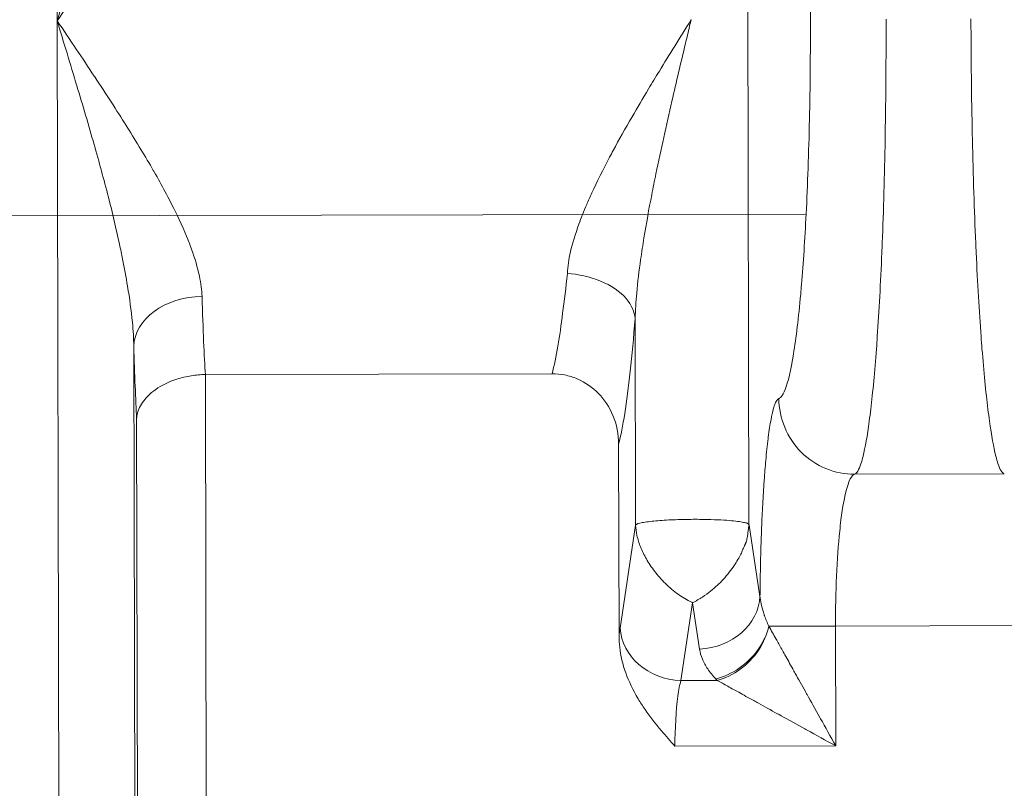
# Model space of a CAD drawing. Header units: inches. Extents: x 1 to 669, y 0 to 417.
# Tile 236 of 256: x 319.741 to 320.226, y 287.592 to 287.97. Entities that reach past the tile are written whole.
import ezdxf

# ---------------------------------------------------------------- set-up
doc = ezdxf.new("R2010")
doc.units = ezdxf.units.IN
doc.header["$LTSCALE"] = 12
doc.header["$MEASUREMENT"] = 0
doc.layers.get('0').update_dxf_attribs({"linetype": 'CONTINUOUS'})
doc.layers.add('X', color=1, linetype='CONTINUOUS')

# ---------------------------------------------------------------- blocks, each defined once
blk = doc.blocks.new('GASTRAIN RIGHT')
at = {"layer": 'X', "lineweight": 0}
for p, q in [((299.17734, 300.62792), (299.17413, 302.16012)), ((299.51487, 301.77664), (299.51779, 300.37964)), ((299.17865, 299.99921), (299.17734, 300.62792)), ((299.5459, 300.53268), (298.5483, 300.53059)), ((299.20639, 300.52513), (299.20639, 300.52513)), ((299.46195, 300.37946), (299.46174, 300.48136)), ((299.21604, 299.9858), (299.21503, 300.46765)), ((299.25032, 300.45374), (299.42087, 300.4541)), ((299.2509, 300.02415), (299.25032, 300.45374)), ((299.21736, 299.98735), (299.21643, 300.43195)), ((299.45384, 300.32468), (299.45364, 300.41948)), ((299.56977, 300.40458), (299.64344, 300.40474)), ((299.46195, 300.37946), (299.45439, 300.32884)), ((299.52319, 300.34446), (299.51781, 300.37949)), ((299.48423, 300.30301), (299.48995, 300.34135)), ((299.48995, 300.34135), (299.49346, 300.3185)), ((299.52757, 300.32978), (299.56037, 300.32985)), ((299.65315, 300.33004), (299.56037, 300.32985)), ((299.56037, 300.32985), (299.56049, 300.27081)), ((299.48423, 300.30301), (299.50216, 300.30305)), ((299.56049, 300.27081), (299.48135, 300.27064))]:
    blk.add_line(p, q, dxfattribs=at)
at = {"layer": 'X', "lineweight": 0, "extrusion": (-2.2251e-16, 5.03127e-18, -1)}
blk.add_ellipse((299.24865, 300.46772), major_axis=(-0.03362, -0.001), ratio=0.72707, start_param=0.038151, end_param=1.590959, dxfattribs=at)
at = {"layer": 'X', "lineweight": 0}
for centre, major_axis, ratio, start_param, end_param in [((299.21867, 300.62807), (0.00045, -0.22054), 0.026203, -0.756368, -0.475173), ((299.48417, 300.3289), (-0.02957, 0.00442), 0.86355, 0.173712, 1.700915)]:
    blk.add_ellipse(centre, major_axis=major_axis, ratio=ratio, start_param=start_param, end_param=end_param, dxfattribs=at)
at = {"layer": 'X', "lineweight": 0, "extrusion": (-2.18444e-16, 1.0492e-17, -1)}
blk.add_ellipse((299.49341, 300.3444), major_axis=(0.02955, 0.00454), ratio=0.86355, start_param=0.17371, end_param=1.700915, dxfattribs=at)
at = {"layer": 'X', "lineweight": 0, "extrusion": (0, 0, -1)}
blk.add_ellipse((299.45757, 300.27007), major_axis=(-0.00024, 0.06781), ratio=0.088104, start_param=-0.634208, end_param=-0.522026, dxfattribs=at)
at = {"layer": 'X', "lineweight": 0}
for points, knots in [([(299.53169, 300.81546), (299.53268, 300.81517), (299.53368, 300.81382), (299.53612, 300.80787), (299.53754, 300.80205), (299.54008, 300.78709), (299.5412, 300.77837), (299.54234, 300.76724), (299.54245, 300.76613), (299.54274, 300.76313), (299.54292, 300.76121), (299.54398, 300.74916), (299.54477, 300.73792), (299.54624, 300.71137), (299.54686, 300.69572), (299.54773, 300.66317), (299.54797, 300.64628), (299.54801, 300.62917), (299.54801, 300.62893), (299.54805, 300.61205), (299.54789, 300.59539), (299.54719, 300.56301), (299.54664, 300.5473), (299.54528, 300.52022), (299.54451, 300.50855), (299.5435, 300.4965), (299.54336, 300.4949), (299.54217, 300.48173), (299.54097, 300.47175), (299.53838, 300.45585), (299.53699, 300.44996), (299.53491, 300.44465), (299.53426, 300.44346), (299.53323, 300.44226), (299.53285, 300.44198), (299.53247, 300.44186)], [0.0000227, 0.0000227, 0.0000227, 0.0000227, 0.0604905, 0.0604905, 0.1483816, 0.1483816, 0.2272247, 0.2272247, 0.2358172, 0.2358172, 0.250096, 0.250096, 0.3234608, 0.3234608, 0.4110807, 0.4110807, 0.4987646, 0.4987646, 0.4999997, 0.4999997, 0.5864513, 0.5864513, 0.6740738, 0.6740738, 0.7499035, 0.7499035, 0.7617042, 0.7617042, 0.8491004, 0.8491004, 0.9370059, 0.9370059, 0.9767322, 0.9767322, 1, 1, 1, 1]), ([(299.21437, 300.78834), (299.21431, 300.78355), (299.21396, 300.77861), (299.21245, 300.76416), (299.21081, 300.75445), (299.20663, 300.73343), (299.20397, 300.72209), (299.19782, 300.6978), (299.19425, 300.68484), (299.18824, 300.66409), (299.18593, 300.65632), (299.18145, 300.64161), (299.17936, 300.63474), (299.17734, 300.62792)], [0, 0, 0, 0, 0.097527, 0.097527, 0.280613, 0.280613, 0.491264, 0.491264, 0.730556, 0.730556, 0.87349, 0.87349, 1, 1, 1, 1]), ([(299.17734, 300.62792), (299.18053, 300.61733), (299.18379, 300.60664), (299.1899, 300.58631), (299.19275, 300.57668), (299.19795, 300.55839), (299.20032, 300.54972), (299.20451, 300.5333), (299.20636, 300.52554), (299.20852, 300.51544), (299.20903, 300.51301), (299.21039, 300.50611), (299.21122, 300.50167), (299.21296, 300.49124), (299.21379, 300.48527), (299.21472, 300.47543), (299.21497, 300.47151), (299.21503, 300.46765)], [0, 0, 0, 0, 0.196847, 0.196847, 0.372068, 0.372068, 0.530382, 0.530382, 0.674091, 0.674091, 0.719848, 0.719848, 0.804803, 0.804803, 0.921449, 0.921449, 1, 1, 1, 1]), ([(299.2486, 300.49218), (299.24851, 300.49524), (299.24809, 300.49855), (299.24721, 300.50272), (299.24707, 300.50333), (299.24597, 300.50803), (299.2446, 300.51246), (299.24271, 300.51749), (299.24262, 300.51771), (299.2406, 300.52301), (299.23818, 300.5285), (299.23234, 300.54037), (299.22892, 300.54675), (299.22488, 300.55382), (299.22475, 300.55405), (299.22081, 300.56093), (299.21653, 300.56802), (299.21165, 300.57579), (299.21149, 300.57604), (299.20657, 300.58385), (299.20137, 300.59185), (299.1957, 300.60046), (299.19561, 300.6006), (299.18984, 300.60936), (299.18379, 300.61846), (299.17734, 300.62792)], [0, 0, 0, 0, 0.122461, 0.122461, 0.142857, 0.142857, 0.279294, 0.279294, 0.285714, 0.285714, 0.428571, 0.428571, 0.571429, 0.571429, 0.576111, 0.576111, 0.714286, 0.714286, 0.718849, 0.718849, 0.857143, 0.857143, 0.859489, 0.859489, 1, 1, 1, 1]), ([(299.42846, 300.50345), (299.42856, 300.50697), (299.42904, 300.51035), (299.43091, 300.51828), (299.43231, 300.52286), (299.4352, 300.53084), (299.43648, 300.53406), (299.43871, 300.53929), (299.43956, 300.5412), (299.44297, 300.54865), (299.44589, 300.55451), (299.44977, 300.56186), (299.45037, 300.56298), (299.45381, 300.56936), (299.45689, 300.57486), (299.46281, 300.58508), (299.46552, 300.58967), (299.47009, 300.59728), (299.47186, 300.60019), (299.47852, 300.61114), (299.48374, 300.6196), (299.48934, 300.62849)], [0, 0, 0, 0, 0.142135, 0.142135, 0.285714, 0.285714, 0.377507, 0.377507, 0.428571, 0.428571, 0.571429, 0.571429, 0.596736, 0.596736, 0.714286, 0.714286, 0.803764, 0.803764, 0.857143, 0.857143, 1, 1, 1, 1]), ([(299.46174, 300.48136), (299.46188, 300.48545), (299.46215, 300.48961), (299.46303, 300.49928), (299.4637, 300.50481), (299.46497, 300.51394), (299.46552, 300.51751), (299.46725, 300.52811), (299.46854, 300.53515), (299.47058, 300.54565), (299.47128, 300.54912), (299.47445, 300.56451), (299.47711, 300.57644), (299.48203, 300.59781), (299.48426, 300.60726), (299.4872, 300.61955), (299.48788, 300.62238), (299.48882, 300.62631), (299.48908, 300.6274), (299.48934, 300.62849)], [0, 0, 0, 0, 0.0873043, 0.0873043, 0.200939, 0.200939, 0.2737338, 0.2737338, 0.4163776, 0.4163776, 0.4864515, 0.4864515, 0.7281005, 0.7281005, 0.9204123, 0.9204123, 0.9778386, 0.9778386, 1, 1, 1, 1]), ([(299.58524, 300.62877), (299.58528, 300.60961), (299.58514, 300.59043), (299.58481, 300.57107), (299.5848, 300.5703), (299.58447, 300.55176), (299.58399, 300.53457), (299.5833, 300.51692), (299.58323, 300.51532), (299.58255, 300.49883), (299.58181, 300.485), (299.5808, 300.47042), (299.58066, 300.46835), (299.57967, 300.45507), (299.57873, 300.4451), (299.57748, 300.43461), (299.57724, 300.43264), (299.57601, 300.42358), (299.57498, 300.41779), (299.57358, 300.41209), (299.57323, 300.41084), (299.57187, 300.40669), (299.57084, 300.40495), (299.56977, 300.40459)], [0, 0, 0, 0, 0.166667, 0.166667, 0.173617, 0.173617, 0.333333, 0.333333, 0.349431, 0.349431, 0.5, 0.5, 0.525489, 0.525489, 0.666667, 0.666667, 0.70116, 0.70116, 0.833333, 0.833333, 0.876758, 0.876758, 1, 1, 1, 1]), ([(299.62703, 300.62886), (299.62707, 300.60963), (299.62729, 300.59039), (299.6277, 300.57102), (299.62772, 300.57027), (299.62813, 300.5517), (299.62868, 300.53446), (299.62945, 300.51683), (299.62952, 300.51528), (299.63027, 300.49879), (299.63108, 300.48492), (299.63214, 300.47037), (299.6323, 300.46834), (299.63334, 300.45508), (299.63432, 300.44509), (299.63561, 300.43463), (299.63587, 300.43269), (299.63713, 300.42366), (299.63818, 300.41788), (299.63961, 300.41219), (299.63996, 300.41096), (299.64133, 300.40683), (299.64237, 300.4051), (299.64344, 300.40474)], [0, 0, 0, 0, 0.166667, 0.166667, 0.173373, 0.173373, 0.333333, 0.333333, 0.348895, 0.348895, 0.5, 0.5, 0.524905, 0.524905, 0.666667, 0.666667, 0.700666, 0.700666, 0.833333, 0.833333, 0.876555, 0.876555, 1, 1, 1, 1]), ([(299.42087, 300.4541), (299.42191, 300.45804), (299.42289, 300.46275), (299.42374, 300.46775), (299.42459, 300.47275), (299.42532, 300.47797), (299.42609, 300.48394), (299.42686, 300.48991), (299.42769, 300.49672), (299.42846, 300.50344)], [0.0000036, 0.0000036, 0.0000036, 0.0000036, 0.3333357, 0.3333357, 0.3333357, 0.6666679, 0.6666679, 0.6666679, 1, 1, 1, 1]), ([(299.42846, 300.50345), (299.43897, 300.50295), (299.45152, 300.49818), (299.4574, 300.49111), (299.46004, 300.48794), (299.46142, 300.48452), (299.46174, 300.48136)], [0.0000009, 0.0000009, 0.0000009, 0.0000009, 0.6902838, 0.6902838, 0.6902838, 1, 1, 1, 1]), ([(299.21643, 300.43195), (299.21644, 300.43238), (299.21648, 300.43283), (299.21687, 300.43548), (299.21778, 300.43775), (299.22083, 300.4422), (299.22301, 300.44439), (299.22869, 300.44838), (299.23221, 300.45016), (299.23849, 300.45219), (299.24085, 300.45276), (299.2456, 300.45351), (299.24795, 300.45371), (299.25032, 300.45375)], [-0.0062107, -0.0062107, -0.0062107, -0.0062107, 0, 0, 0.0326293, 0.0326293, 0.0665722, 0.0665722, 0.1019045, 0.1019045, 0.1212745, 0.1212745, 0.1393533, 0.1393533, 0.1393533, 0.1393533]), ([(299.45364, 300.41948), (299.45363, 300.42433), (299.45268, 300.42913), (299.44913, 300.4376), (299.44674, 300.44127), (299.44073, 300.44744), (299.4372, 300.4499), (299.43127, 300.45244), (299.42917, 300.45308), (299.425, 300.45391), (299.42294, 300.45411), (299.42087, 300.4541)], [-0.1420357, -0.1420357, -0.1420357, -0.1420357, -0.1032455, -0.1032455, -0.0684526, -0.0684526, -0.0341667, -0.0341667, -0.0166105, -0.0166105, -0.0000053, -0.0000053, -0.0000053, -0.0000053]), ([(299.53247, 300.44186), (299.53175, 300.44162), (299.53106, 300.44056), (299.53039, 300.43869), (299.53018, 300.43809), (299.52996, 300.4374), (299.52975, 300.43661), (299.52937, 300.43522), (299.529, 300.43356), (299.52864, 300.43164), (299.52817, 300.42913), (299.52771, 300.42618), (299.52728, 300.42284), (299.52725, 300.42261), (299.52722, 300.42239), (299.5272, 300.42216), (299.52679, 300.41889), (299.5264, 300.41526), (299.52604, 300.4113), (299.52577, 300.40829), (299.52551, 300.40509), (299.52527, 300.40171), (299.52523, 300.40108), (299.52518, 300.40043), (299.52514, 300.39979), (299.52489, 300.39609), (299.52466, 300.3922), (299.52445, 300.38816), (299.52426, 300.38449), (299.52409, 300.3807), (299.52395, 300.37682), (299.52392, 300.37618), (299.5239, 300.37553), (299.52387, 300.37488), (299.52377, 300.37197), (299.52367, 300.36901), (299.52359, 300.366), (299.52349, 300.36254), (299.52341, 300.35901), (299.52335, 300.35541), (299.52328, 300.35184), (299.52323, 300.34819), (299.52319, 300.34446)], [0, 0, 0, 0, 0.151073, 0.151073, 0.151073, 0.2, 0.2, 0.2, 0.286678, 0.286678, 0.286678, 0.4, 0.4, 0.4, 0.407551, 0.407551, 0.407551, 0.516868, 0.516868, 0.516868, 0.6, 0.6, 0.6, 0.615673, 0.615673, 0.615673, 0.70513, 0.70513, 0.70513, 0.786439, 0.786439, 0.786439, 0.8, 0.8, 0.8, 0.86068, 0.86068, 0.86068, 0.930527, 0.930527, 0.930527, 1, 1, 1, 1]), ([(299.56977, 300.40458), (299.56029, 300.40458), (299.5504, 300.40856), (299.54345, 300.4155), (299.53651, 300.42244), (299.53251, 300.43235), (299.53247, 300.44186)], [0, 0, 0, 0, 0.4999962, 0.4999962, 0.4999962, 1, 1, 1, 1]), ([(299.56037, 300.32985), (299.56033, 300.3463), (299.56108, 300.36338), (299.56243, 300.37661), (299.56262, 300.37851), (299.56283, 300.38034), (299.56305, 300.38208), (299.56429, 300.39189), (299.5659, 300.39898), (299.56762, 300.40231), (299.56833, 300.40369), (299.56905, 300.40444), (299.56977, 300.40458)], [0, 0, 0, 0, 0.4362115, 0.4362115, 0.4362115, 0.4989973, 0.4989973, 0.4989973, 0.8530167, 0.8530167, 0.8530167, 1, 1, 1, 1]), ([(299.46195, 300.37946), (299.46203, 300.37789), (299.46227, 300.37616), (299.46267, 300.37438), (299.46308, 300.37259), (299.46365, 300.37073), (299.46441, 300.36881), (299.46518, 300.36689), (299.46612, 300.3649), (299.46728, 300.36288), (299.46843, 300.36085), (299.46979, 300.35879), (299.47137, 300.35675), (299.47294, 300.35471), (299.47473, 300.35269), (299.47668, 300.35078), (299.47863, 300.34887), (299.48074, 300.34707), (299.48299, 300.34549), (299.48512, 300.34399), (299.48739, 300.34269), (299.48959, 300.34154), (299.48971, 300.34148), (299.48983, 300.34141), (299.48995, 300.34135)], [0, 0, 0, 0, 0.142857, 0.142857, 0.142857, 0.285714, 0.285714, 0.285714, 0.428571, 0.428571, 0.428571, 0.571429, 0.571429, 0.571429, 0.714286, 0.714286, 0.714286, 0.857143, 0.857143, 0.857143, 0.992434, 0.992434, 0.992434, 1, 1, 1, 1]), ([(299.51733, 300.3765), (299.51725, 300.37589), (299.51709, 300.37445), (299.51672, 300.37225), (299.51625, 300.37085), (299.51593, 300.3701)], [0.1375318, 0.1375318, 0.1375318, 0.1375318, 0.2, 0.2666667, 0.3318571, 0.3318571, 0.3318571, 0.3318571]), ([(299.51473, 300.36747), (299.51442, 300.36671), (299.51415, 300.36596), (299.51378, 300.36517), (299.51378, 300.36516)], [0.40455789, 0.40455789, 0.40455789, 0.40455789, 0.46666667, 0.46740604, 0.46740604, 0.46740604, 0.46740604]), ([(299.5051, 300.35281), (299.5051, 300.35281), (299.50412, 300.35175), (299.50328, 300.3509), (299.50229, 300.34997)], [0.73331343, 0.73331343, 0.73331343, 0.73331343, 0.73333333, 0.8, 0.8, 0.8, 0.8]), ([(299.52757, 300.32978), (299.52673, 300.33159), (299.52601, 300.33336), (299.52535, 300.33519), (299.52531, 300.33532), (299.52472, 300.337), (299.52428, 300.33849), (299.52365, 300.34118), (299.52343, 300.3424), (299.52325, 300.34386), (299.52322, 300.34416), (299.52319, 300.34446)], [0, 0, 0, 0, 0.3333333, 0.3333333, 0.3591762, 0.3591762, 0.6666667, 0.6666667, 0.9310145, 0.9310145, 1, 1, 1, 1]), ([(299.52757, 300.32978), (299.52666, 300.32597), (299.52482, 300.32191), (299.52229, 300.31833), (299.51976, 300.31474), (299.51659, 300.3116), (299.51297, 300.30909), (299.50935, 300.30658), (299.50526, 300.30475), (299.5014, 300.30383)], [0, 0, 0, 0, 0.3333333, 0.3333333, 0.3333333, 0.6666667, 0.6666667, 0.6666667, 1, 1, 1, 1]), ([(299.50217, 300.30304), (299.50593, 300.30406), (299.50993, 300.30598), (299.51347, 300.30858), (299.51701, 300.31119), (299.52011, 300.31441), (299.52255, 300.31808), (299.52499, 300.32173), (299.52672, 300.32583), (299.52756, 300.32971)], [0, 0, 0, 0, 0.3333333, 0.3333333, 0.3333333, 0.6666667, 0.6666667, 0.6666667, 0.9979678, 0.9979678, 0.9979678, 0.9979678]), ([(299.56049, 300.27081), (299.55786, 300.27552), (299.55536, 300.27999), (299.55288, 300.28443), (299.55276, 300.28466), (299.55042, 300.28884), (299.54834, 300.29257), (299.5461, 300.29657), (299.54583, 300.29706), (299.54379, 300.30072), (299.54211, 300.30372), (299.54011, 300.3073), (299.5397, 300.30804), (299.53794, 300.3112), (299.53665, 300.31351), (299.5349, 300.31664), (299.53439, 300.31756), (299.5329, 300.32023), (299.53197, 300.3219), (299.5305, 300.32452), (299.52994, 300.32554), (299.52875, 300.32767), (299.52814, 300.32876), (299.52757, 300.32978)], [0, 0, 0, 0, 0.166667, 0.166667, 0.17563, 0.17563, 0.333333, 0.333333, 0.355267, 0.355267, 0.5, 0.5, 0.537956, 0.537956, 0.666667, 0.666667, 0.722809, 0.722809, 0.833333, 0.833333, 0.908584, 0.908584, 1, 1, 1, 1]), ([(299.48135, 300.27064), (299.47903, 300.27323), (299.4768, 300.27574), (299.47173, 300.28178), (299.46903, 300.28529), (299.46542, 300.29054), (299.4643, 300.29229), (299.46072, 300.2983), (299.45866, 300.30258), (299.45562, 300.31104), (299.45463, 300.31521), (299.45395, 300.32114), (299.45385, 300.32291), (299.45384, 300.32468)], [0, 0, 0, 0, 0.1382033, 0.1382033, 0.3333333, 0.3333333, 0.4303934, 0.4303934, 0.6666667, 0.6666667, 0.9003791, 0.9003791, 1, 1, 1, 1]), ([(299.5014, 300.30383), (299.49988, 300.30545), (299.49725, 300.30869), (299.4955, 300.31197), (299.49417, 300.31524), (299.49371, 300.31687), (299.49346, 300.3185)], [0, 0, 0, 0, 0.3333333, 0.6666666, 0.6666666, 0.9999999, 0.9999999, 0.9999999, 0.9999999]), ([(299.48135, 300.27064), (299.48133, 300.27918), (299.4819, 300.28852), (299.48279, 300.2953), (299.48321, 300.29845), (299.48369, 300.30105), (299.48423, 300.30301)], [0, 0, 0, 0, 0.6833443, 0.6833443, 0.6833443, 0.9999997, 0.9999997, 0.9999997, 0.9999997]), ([(299.50217, 300.30304), (299.50297, 300.30261), (299.5038, 300.30215), (299.50638, 300.30072), (299.50824, 300.29969), (299.51104, 300.29814), (299.51187, 300.29768), (299.51504, 300.29593), (299.51751, 300.29457), (299.5209, 300.29269), (299.52167, 300.29227), (299.52539, 300.29021), (299.52851, 300.28848), (299.53243, 300.28631), (299.53306, 300.28597), (299.53733, 300.28361), (299.54119, 300.28148), (299.54563, 300.27902), (299.54601, 300.27881), (299.55083, 300.27614), (299.55555, 300.27353), (299.56049, 300.27081)], [0.0001354, 0.0001354, 0.0001354, 0.0001354, 0.067667, 0.067667, 0.2, 0.2, 0.2538741, 0.2538741, 0.4, 0.4, 0.4420864, 0.4420864, 0.6, 0.6, 0.6295855, 0.6295855, 0.8, 0.8, 0.8154285, 0.8154285, 1, 1, 1, 1])]:
    blk.add_open_spline(points, degree=3, knots=knots, dxfattribs=at)
for points in [[(299.24803, 300.76395), (299.24794, 300.76038), (299.24686, 300.75257), (299.24256, 300.73861), (299.23539, 300.72213), (299.22522, 300.70296), (299.2121, 300.68097), (299.19612, 300.65617), (299.18388, 300.6376), (299.17734, 300.62792)], [(299.25032, 300.45374), (299.24961, 300.4624), (299.24918, 300.47568), (299.2486, 300.49218)], [(299.46231, 300.49115), (299.46231, 300.49115), (299.46231, 300.49115), (299.46231, 300.49115)], [(299.46174, 300.48136), (299.46101, 300.47184), (299.45944, 300.45455), (299.45669, 300.43355), (299.45469, 300.42355), (299.45364, 300.41948)], [(299.46195, 300.37946), (299.46229, 300.3802), (299.46467, 300.38073), (299.47168, 300.38173), (299.48043, 300.38224), (299.48947, 300.38245), (299.49748, 300.38237), (299.50424, 300.38211), (299.50938, 300.38172), (299.5132, 300.38129), (299.51581, 300.38075), (299.51724, 300.38048), (299.51768, 300.37987), (299.5178, 300.37958)], [(299.5178, 300.37958), (299.51774, 300.37921), (299.51759, 300.37834), (299.51735, 300.37673), (299.51709, 300.3745), (299.51672, 300.37224), (299.516, 300.37011), (299.51472, 300.36762), (299.51391, 300.36522), (299.51236, 300.3626), (299.51051, 300.35964), (299.50828, 300.35644), (299.50497, 300.3526), (299.50244, 300.35005), (299.49902, 300.34705), (299.49502, 300.3441), (299.49172, 300.3422), (299.48995, 300.34135)], [(299.50217, 300.30305), (299.50208, 300.30313), (299.5019, 300.30331), (299.50165, 300.30357), (299.50148, 300.30374), (299.5014, 300.30383)]]:
    blk.add_open_spline(points, degree=3, dxfattribs=at)

msp = doc.modelspace()

# ---------------------------------------------------------------- block references
msp.add_blockref('GASTRAIN RIGHT', (20.58257, -12.65837))

doc.saveas('drawing.dxf')
